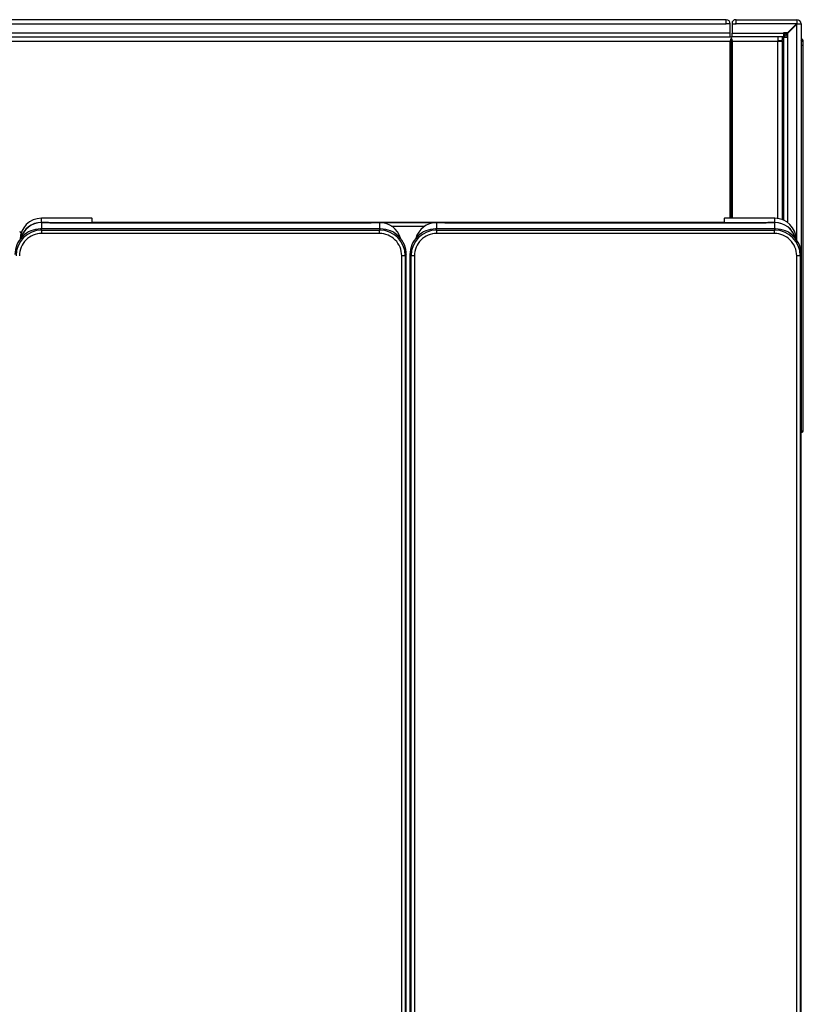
# Model space of a CAD drawing. Header units: millimetres. Extents: x -40 to 419, y 0 to 295.
# Tile 18 of 85: x 126 to 149, y 89 to 118. Entities that reach past the tile are written whole.
import ezdxf

# ---------------------------------------------------------------- set-up
doc = ezdxf.new("R2010")
doc.units = ezdxf.units.MM
doc.layers.add('BW4C_TWINTOWER_H', color=7, linetype='Continuous')
doc.layers.add('Standard', color=7, linetype='Continuous')

# ---------------------------------------------------------------- blocks, each defined once
blk = doc.blocks.new('SE3')
at = {"layer": 'BW4C_TWINTOWER_H', "color": 7, "linetype": 'Continuous'}
for p, q in [((146.716, 117.935), (111.276, 117.935)), ((146.716, 117.815), (146.716, 117.935)), ((147.006, 117.935), (146.994, 117.935)), ((147.006, 117.815), (147.006, 117.935)), ((147.006, 117.935), (148.766, 117.935)), ((148.766, 117.935), (148.766, 117.825)), ((111.276, 117.815), (146.716, 117.815)), ((146.836, 117.815), (146.716, 117.815)), ((146.836, 117.543), (146.836, 117.815)), ((146.886, 117.827), (146.886, 117.815)), ((146.886, 117.815), (147.006, 117.815)), ((146.886, 117.815), (146.886, 117.543)), ((146.986, 117.815), (146.986, 117.827)), ((146.994, 117.835), (147.006, 117.835)), ((148.756, 117.815), (147.006, 117.815)), ((148.756, 117.815), (148.496, 117.555)), ((148.506, 117.545), (148.766, 117.805)), ((148.766, 117.825), (148.756, 117.815)), ((148.766, 117.815), (148.756, 117.815)), ((148.766, 117.805), (148.776, 117.815)), ((148.766, 117.815), (148.776, 117.815)), ((148.766, 111.516), (148.766, 117.805)), ((148.776, 117.815), (148.886, 117.815)), ((148.886, 117.815), (148.886, 111.166)), ((146.836, 117.543), (111.156, 117.543)), ((111.156, 117.435), (146.836, 117.435)), ((146.836, 117.435), (146.836, 117.543)), ((146.836, 117.435), (146.886, 117.435)), ((146.866, 112.178), (146.866, 117.396)), ((146.886, 117.435), (146.886, 117.543)), ((146.886, 117.543), (148.376, 117.543)), ((148.376, 117.435), (146.886, 117.435)), ((148.218, 117.435), (148.218, 117.317)), ((148.336, 117.435), (148.336, 117.335)), ((148.358, 117.427), (148.336, 117.405)), ((148.358, 117.427), (148.336, 117.427)), ((148.336, 117.365), (148.378, 117.407)), ((148.366, 117.435), (148.358, 117.427)), ((148.376, 117.555), (148.376, 117.543)), ((148.496, 117.555), (148.376, 117.555)), ((148.376, 117.543), (148.376, 117.435)), ((148.376, 117.535), (148.43, 117.535)), ((148.376, 117.486), (148.431, 117.486)), ((148.386, 117.415), (148.378, 117.407)), ((148.378, 114.185), (148.378, 117.407)), ((148.386, 112.111), (148.386, 117.425)), ((148.386, 117.425), (148.494, 117.425)), ((148.48, 117.486), (148.431, 117.486)), ((148.431, 117.425), (148.431, 117.486)), ((148.48, 117.425), (148.48, 117.486)), ((148.494, 117.425), (148.494, 112.052)), ((148.494, 117.425), (148.506, 117.425)), ((148.506, 117.425), (148.506, 117.545)), ((111.156, 117.317), (146.836, 117.317)), ((146.836, 112.178), (146.836, 117.317)), ((146.896, 117.317), (148.218, 117.317)), ((146.896, 112.178), (146.896, 117.317)), ((148.218, 117.335), (148.336, 117.335)), ((148.218, 112.164), (148.218, 117.317)), ((148.218, 117.317), (148.336, 117.317)), ((148.266, 117.335), (148.248, 117.317)), ((148.288, 117.317), (148.306, 117.335)), ((148.336, 117.317), (148.336, 112.138)), ((148.902, 117.185), (148.886, 117.185)), ((148.951, 117.185), (148.902, 117.185)), ((148.902, 106.015), (148.902, 117.185)), ((148.951, 117.185), (148.951, 117.305)), ((148.951, 106.016), (148.951, 117.185)), ((148.378, 114.185), (148.336, 114.185)), ((148.386, 114.185), (148.378, 114.185)), ((148.952, 113.526), (148.951, 113.526)), ((148.952, 113.452), (148.951, 113.452)), ((148.952, 113.445), (148.951, 113.445)), ((148.952, 113.438), (148.951, 113.438)), ((148.952, 113.517), (148.952, 113.518)), ((148.952, 113.256), (148.951, 113.256)), ((148.952, 113.248), (148.951, 113.248)), ((148.952, 113.241), (148.951, 113.241)), ((148.952, 113.177), (148.951, 113.177)), ((148.952, 113.172), (148.951, 113.172)), ((148.952, 113.167), (148.951, 113.167)), ((148.952, 113.127), (148.951, 113.127)), ((148.952, 113.125), (148.951, 113.125)), ((148.952, 113.122), (148.951, 113.122)), ((148.952, 113.177), (148.952, 113.241)), ((148.952, 113.028), (148.951, 113.028)), ((148.952, 113.028), (148.951, 113.028)), ((148.951, 113.028), (148.951, 113.028)), ((148.952, 112.891), (148.951, 112.891)), ((148.952, 112.839), (148.951, 112.839)), ((148.952, 113.028), (148.952, 113.028)), ((148.952, 112.46), (148.951, 112.46)), ((148.952, 112.316), (148.951, 112.316)), ((148.952, 112.29), (148.951, 112.29)), ((128.327, 112.178), (126.866, 112.178)), ((126.866, 112.055), (126.866, 112.178)), ((128.327, 112.178), (126.866, 112.178)), ((126.866, 112.055), (148.126, 112.055)), ((126.866, 112.05), (126.866, 112.055)), ((126.866, 112.05), (126.866, 112.05)), ((127.028, 112.05), (126.866, 112.05)), ((126.866, 112.05), (126.866, 111.869)), ((127.028, 112.05), (126.866, 112.05)), ((127.028, 112.05), (127.028, 112.05)), ((127.112, 112.043), (127.098, 112.048)), ((127.123, 112.04), (127.109, 112.046)), ((127.192, 112.04), (127.192, 112.04)), ((136.35, 112.04), (127.192, 112.04)), ((136.35, 112.04), (127.192, 112.04)), ((128.327, 112.178), (128.33, 112.174)), ((128.335, 112.174), (128.33, 112.174)), ((128.337, 112.064), (128.335, 112.174)), ((128.387, 112.062), (146.606, 112.062)), ((136.35, 112.04), (136.35, 112.04)), ((136.433, 112.046), (136.419, 112.04)), ((136.444, 112.048), (136.43, 112.043)), ((136.514, 112.05), (136.514, 112.05)), ((136.676, 112.05), (136.514, 112.05)), ((136.676, 112.05), (136.514, 112.05)), ((136.676, 112.05), (136.676, 112.05)), ((136.676, 111.869), (136.676, 112.05)), ((137.012, 111.952), (137.98, 111.952)), ((138.316, 112.05), (138.316, 112.05)), ((138.478, 112.05), (138.316, 112.05)), ((138.316, 112.05), (138.316, 111.869)), ((138.478, 112.05), (138.316, 112.05)), ((138.478, 112.05), (138.478, 112.05)), ((138.562, 112.043), (138.548, 112.048)), ((138.573, 112.04), (138.559, 112.046)), ((138.642, 112.04), (138.642, 112.04)), ((147.8, 112.04), (138.642, 112.04)), ((147.8, 112.04), (138.642, 112.04)), ((146.657, 112.174), (146.656, 112.064)), ((146.662, 112.174), (146.657, 112.174)), ((146.665, 112.178), (146.662, 112.174)), ((148.126, 112.178), (146.665, 112.178)), ((148.126, 112.178), (146.665, 112.178)), ((147.8, 112.04), (147.8, 112.04)), ((147.883, 112.046), (147.869, 112.04)), ((147.894, 112.048), (147.88, 112.043)), ((147.964, 112.05), (147.964, 112.05)), ((148.126, 112.05), (147.964, 112.05)), ((148.126, 112.05), (147.964, 112.05)), ((148.126, 112.055), (148.126, 112.178)), ((148.126, 112.05), (148.126, 112.055)), ((148.126, 112.05), (148.126, 112.05)), ((148.126, 111.869), (148.126, 112.05)), ((148.336, 112.185), (148.378, 112.185)), ((148.378, 112.115), (148.378, 112.185)), ((148.378, 112.185), (148.386, 112.185)), ((148.952, 112.119), (148.951, 112.119)), ((148.952, 112.117), (148.951, 112.117)), ((148.952, 112.113), (148.951, 112.113)), ((148.952, 112.106), (148.951, 112.106)), ((148.952, 112.1), (148.951, 112.1)), ((148.952, 112.091), (148.951, 112.091)), ((148.952, 112.08), (148.951, 112.08)), ((148.952, 112.068), (148.951, 112.068)), ((148.952, 112.063), (148.951, 112.063)), ((148.952, 112.054), (148.951, 112.054)), ((148.952, 112.037), (148.951, 112.037)), ((148.952, 112.02), (148.951, 112.02)), ((148.952, 112.001), (148.951, 112.001)), ((148.952, 111.998), (148.951, 111.998)), ((148.952, 111.985), (148.951, 111.985)), ((148.952, 111.958), (148.951, 111.958)), ((148.952, 111.936), (148.951, 111.936)), ((136.7, 111.869), (126.842, 111.869)), ((126.842, 111.869), (126.876, 111.836)), ((126.876, 111.836), (136.667, 111.836)), ((126.876, 111.736), (126.876, 111.836)), ((136.667, 111.736), (126.876, 111.736)), ((136.667, 111.836), (136.7, 111.869)), ((136.667, 111.736), (136.667, 111.836)), ((148.15, 111.869), (138.292, 111.869)), ((138.292, 111.869), (138.326, 111.836)), ((138.326, 111.836), (148.117, 111.836)), ((138.326, 111.736), (138.326, 111.836)), ((148.117, 111.736), (138.326, 111.736)), ((148.117, 111.836), (148.15, 111.869)), ((148.117, 111.736), (148.117, 111.836)), ((148.952, 111.909), (148.951, 111.909)), ((148.952, 111.878), (148.951, 111.878)), ((148.952, 111.859), (148.951, 111.859)), ((148.952, 111.838), (148.951, 111.838)), ((148.952, 111.814), (148.951, 111.814)), ((148.952, 111.812), (148.951, 111.812)), ((148.952, 111.797), (148.951, 111.797)), ((148.952, 111.778), (148.951, 111.778)), ((148.952, 111.761), (148.951, 111.761)), ((148.952, 111.745), (148.951, 111.745)), ((148.952, 111.733), (148.951, 111.733)), ((148.952, 111.723), (148.951, 111.723)), ((148.952, 111.711), (148.951, 111.711)), ((148.952, 111.7), (148.951, 111.7)), ((148.952, 111.69), (148.951, 111.69)), ((148.952, 111.683), (148.951, 111.683)), ((148.952, 111.678), (148.951, 111.678)), ((148.952, 111.671), (148.951, 111.671)), ((148.952, 111.666), (148.951, 111.666)), ((148.952, 111.665), (148.951, 111.665)), ((148.951, 111.665), (148.951, 111.664)), ((148.952, 111.664), (148.951, 111.664)), ((148.952, 111.664), (148.952, 111.665)), ((148.952, 111.622), (148.951, 111.622)), ((148.952, 111.609), (148.951, 111.609)), ((148.952, 111.442), (148.951, 111.442)), ((148.952, 111.411), (148.951, 111.411)), ((148.952, 111.403), (148.951, 111.403)), ((148.952, 111.396), (148.951, 111.396)), ((148.952, 111.384), (148.951, 111.384)), ((137.311, 71.01), (137.311, 111.091)), ((137.411, 111.091), (137.311, 111.091)), ((137.444, 111.124), (137.411, 111.091)), ((137.411, 111.091), (137.411, 71.01)), ((137.444, 70.977), (137.444, 111.124)), ((137.581, 111.091), (137.548, 111.124)), ((137.548, 111.124), (137.548, 70.977)), ((137.581, 71.01), (137.581, 111.091)), ((137.681, 111.091), (137.581, 111.091)), ((137.681, 111.091), (137.681, 71.01)), ((148.761, 71.01), (148.761, 111.091)), ((148.861, 111.091), (148.761, 111.091)), ((148.894, 111.124), (148.861, 111.091)), ((148.861, 111.091), (148.861, 71.01)), ((148.894, 70.977), (148.894, 111.124)), ((148.952, 111.294), (148.951, 111.294)), ((148.952, 111.204), (148.951, 111.204)), ((148.952, 111.204), (148.951, 111.204)), ((148.952, 111.204), (148.951, 111.204)), ((148.951, 111.204), (148.951, 111.204)), ((148.951, 111.204), (148.951, 111.204)), ((148.952, 111.195), (148.951, 111.195)), ((148.951, 111.195), (148.951, 111.194)), ((148.952, 111.194), (148.951, 111.194)), ((148.952, 111.194), (148.951, 111.194)), ((148.951, 111.194), (148.951, 111.194)), ((148.952, 111.181), (148.951, 111.181)), ((148.952, 111.181), (148.951, 111.181)), ((148.951, 111.181), (148.951, 111.181)), ((148.952, 111.179), (148.951, 111.179)), ((148.952, 111.149), (148.951, 111.149)), ((148.952, 111.147), (148.951, 111.147)), ((148.951, 111.147), (148.951, 111.146)), ((148.952, 111.146), (148.951, 111.146)), ((148.952, 111.134), (148.951, 111.134)), ((148.951, 111.134), (148.951, 111.133)), ((148.952, 111.133), (148.951, 111.133)), ((148.952, 111.133), (148.951, 111.133)), ((148.951, 111.133), (148.951, 111.133)), ((148.952, 111.125), (148.951, 111.125)), ((148.951, 111.125), (148.951, 111.124)), ((148.952, 111.124), (148.951, 111.124)), ((148.952, 111.124), (148.951, 111.124)), ((148.951, 111.124), (148.951, 111.124)), ((148.952, 111.195), (148.952, 111.204)), ((148.952, 111.204), (148.952, 111.204)), ((148.952, 111.204), (148.952, 111.204)), ((148.952, 111.194), (148.952, 111.195)), ((148.952, 111.194), (148.952, 111.194)), ((148.952, 111.181), (148.952, 111.194)), ((148.952, 111.181), (148.952, 111.181)), ((148.952, 111.179), (148.952, 111.181)), ((148.952, 111.147), (148.952, 111.149)), ((148.952, 111.146), (148.952, 111.147)), ((148.952, 111.134), (148.952, 111.146)), ((148.952, 111.133), (148.952, 111.134)), ((148.952, 111.133), (148.952, 111.133)), ((148.952, 111.125), (148.952, 111.133)), ((148.952, 111.124), (148.952, 111.125)), ((148.952, 111.124), (148.952, 111.124)), ((148.952, 110.98), (148.951, 110.98)), ((148.952, 110.978), (148.951, 110.978)), ((148.952, 110.977), (148.951, 110.977)), ((148.952, 110.948), (148.951, 110.948)), ((148.952, 110.945), (148.951, 110.945)), ((148.952, 110.941), (148.951, 110.941)), ((148.952, 110.894), (148.951, 110.894)), ((148.952, 110.888), (148.951, 110.888)), ((148.952, 110.882), (148.951, 110.882)), ((148.952, 110.978), (148.952, 110.98)), ((148.952, 110.894), (148.952, 110.941)), ((148.952, 110.71), (148.951, 110.71)), ((148.952, 110.702), (148.951, 110.702)), ((148.952, 110.699), (148.951, 110.699)), ((148.952, 110.67), (148.951, 110.67)), ((148.952, 110.625), (148.951, 110.625)), ((148.952, 110.566), (148.951, 110.566)), ((148.952, 110.464), (148.951, 110.464)), ((148.952, 110.462), (148.951, 110.462)), ((148.952, 110.419), (148.951, 110.419)), ((148.952, 110.408), (148.951, 110.408)), ((148.952, 110.399), (148.951, 110.399)), ((148.952, 110.217), (148.951, 110.217)), ((148.952, 110.211), (148.951, 110.211)), ((148.952, 110.189), (148.951, 110.189)), ((148.952, 110.001), (148.951, 110.001)), ((148.952, 109.994), (148.951, 109.994)), ((148.952, 109.963), (148.951, 109.963)), ((148.952, 109.951), (148.951, 109.951)), ((148.952, 109.941), (148.951, 109.941)), ((148.952, 109.737), (148.951, 109.737)), ((148.952, 109.731), (148.951, 109.731)), ((148.952, 109.717), (148.951, 109.717)), ((148.952, 109.544), (148.951, 109.544)), ((148.952, 109.538), (148.951, 109.538)), ((148.952, 109.513), (148.951, 109.513)), ((148.952, 109.475), (148.951, 109.475)), ((148.952, 109.425), (148.951, 109.425)), ((148.952, 109.388), (148.951, 109.388)), ((148.952, 109.379), (148.951, 109.379)), ((148.952, 109.373), (148.951, 109.373)), ((148.952, 109.369), (148.951, 109.369)), ((148.952, 109.363), (148.951, 109.363)), ((148.952, 109.357), (148.951, 109.357)), ((148.952, 109.344), (148.951, 109.344)), ((148.952, 109.325), (148.951, 109.325)), ((148.952, 109.318), (148.951, 109.318)), ((148.952, 109.315), (148.951, 109.315)), ((148.952, 109.313), (148.951, 109.313)), ((148.952, 109.307), (148.951, 109.307)), ((148.952, 109.302), (148.951, 109.302)), ((148.952, 109.293), (148.951, 109.293)), ((148.952, 109.279), (148.951, 109.279)), ((148.952, 109.265), (148.951, 109.265)), ((148.952, 109.25), (148.951, 109.25)), ((148.952, 109.231), (148.951, 109.231)), ((148.952, 109.21), (148.951, 109.21)), ((148.952, 109.192), (148.951, 109.192)), ((148.952, 109.167), (148.951, 109.167)), ((148.952, 109.143), (148.951, 109.143)), ((148.952, 109.112), (148.951, 109.112)), ((148.952, 109.09), (148.951, 109.09)), ((148.952, 109.066), (148.951, 109.066)), ((148.952, 109.061), (148.951, 109.061)), ((148.952, 109.045), (148.951, 109.045)), ((148.952, 109.025), (148.951, 109.025)), ((148.952, 109.006), (148.951, 109.006)), ((148.952, 108.998), (148.951, 108.998)), ((148.952, 108.987), (148.951, 108.987)), ((148.952, 108.973), (148.951, 108.973)), ((148.952, 108.962), (148.951, 108.962)), ((148.952, 108.957), (148.951, 108.957)), ((148.952, 108.951), (148.951, 108.951)), ((148.952, 108.944), (148.951, 108.944)), ((148.952, 108.941), (148.951, 108.941)), ((148.952, 108.935), (148.951, 108.935)), ((148.952, 108.914), (148.951, 108.914)), ((148.952, 108.896), (148.951, 108.896)), ((148.952, 108.893), (148.951, 108.893)), ((148.952, 108.881), (148.951, 108.881)), ((148.952, 108.868), (148.951, 108.868)), ((148.952, 108.856), (148.951, 108.856)), ((148.952, 108.853), (148.951, 108.853)), ((148.952, 108.847), (148.951, 108.847)), ((148.952, 108.84), (148.951, 108.84)), ((148.952, 108.837), (148.951, 108.837)), ((148.952, 108.837), (148.951, 108.837)), ((148.951, 108.837), (148.951, 108.837)), ((148.952, 108.793), (148.951, 108.793)), ((148.952, 108.777), (148.951, 108.777)), ((148.952, 108.837), (148.952, 108.837)), ((148.952, 108.764), (148.951, 108.764)), ((148.952, 108.744), (148.951, 108.744)), ((148.952, 108.705), (148.951, 108.705)), ((148.952, 108.703), (148.951, 108.703)), ((148.951, 108.703), (148.951, 108.702)), ((148.952, 108.702), (148.951, 108.702)), ((148.952, 108.691), (148.951, 108.691)), ((148.952, 108.684), (148.951, 108.684)), ((148.952, 108.703), (148.952, 108.705)), ((148.952, 108.702), (148.952, 108.703)), ((148.952, 108.473), (148.951, 108.473)), ((148.952, 108.471), (148.951, 108.471)), ((148.952, 108.433), (148.951, 108.433)), ((148.952, 108.374), (148.951, 108.374)), ((148.952, 108.204), (148.951, 108.204)), ((148.952, 108.197), (148.951, 108.197)), ((148.952, 108.19), (148.951, 108.19)), ((148.952, 108.008), (148.951, 108.008)), ((148.952, 108), (148.951, 108)), ((148.952, 107.993), (148.951, 107.993)), ((148.952, 107.929), (148.951, 107.929)), ((148.952, 107.924), (148.951, 107.924)), ((148.952, 107.919), (148.951, 107.919)), ((148.952, 107.929), (148.952, 107.993)), ((148.952, 107.879), (148.951, 107.879)), ((148.952, 107.877), (148.951, 107.877)), ((148.952, 107.874), (148.951, 107.874)), ((148.952, 107.745), (148.951, 107.745)), ((148.952, 107.742), (148.951, 107.742)), ((148.952, 107.715), (148.951, 107.715)), ((148.952, 107.707), (148.951, 107.707)), ((148.952, 107.662), (148.951, 107.662)), ((148.952, 107.656), (148.951, 107.656)), ((148.952, 107.651), (148.951, 107.651)), ((148.952, 107.662), (148.952, 107.707)), ((148.952, 107.483), (148.951, 107.483)), ((148.952, 107.475), (148.951, 107.475)), ((148.952, 107.467), (148.951, 107.467)), ((148.952, 107.384), (148.951, 107.384)), ((148.952, 107.382), (148.951, 107.382)), ((148.952, 107.375), (148.951, 107.375)), ((148.952, 107.242), (148.951, 107.242)), ((148.952, 107.182), (148.951, 107.182)), ((148.952, 106.988), (148.951, 106.988)), ((148.952, 106.986), (148.951, 106.986)), ((148.952, 106.983), (148.951, 106.983)), ((148.952, 106.944), (148.951, 106.944)), ((148.952, 106.939), (148.951, 106.939)), ((148.952, 106.933), (148.951, 106.933)), ((148.952, 106.867), (148.951, 106.867)), ((148.952, 106.859), (148.951, 106.859)), ((148.952, 106.851), (148.951, 106.851)), ((148.952, 106.944), (148.952, 106.983)), ((148.952, 106.707), (148.951, 106.707)), ((148.952, 106.662), (148.951, 106.662)), ((148.952, 106.526), (148.951, 106.526)), ((148.902, 106.015), (148.894, 106.015)), ((148.902, 105.966), (148.894, 105.966))]:
    blk.add_line(p, q, dxfattribs=at)
for centre, radius, start, end in [((146.716, 117.815), 0.12, 0, 90), ((146.994, 117.827), 0.108, 90, 180), ((148.766, 117.815), 0.12, 0, 90), ((146.716, 117.815), 0.02, 0, 90), ((146.994, 117.827), 0.008, 90, 180), ((148.766, 117.815), 0.02, 0, 90), ((146.954, 117.317), 0.118, 138.2247, 180), ((146.778, 117.317), 0.118, 0, 41.7753), ((146.878, 117.443), 0.008, 270, 0), ((148.004, 117.499), 0.427, 358.1869, 4.8433), ((148.43, 117.485), 0.05, 0.5, 90), ((148.851, 117.305), 0.1, 0, 69.384), ((148.851, 117.305), 0.0501, 0.0307, 43.4797), ((148.914, 113.802), 3.504, 89.3879, 90.1989), ((126.866, 111.558), 0.62, 90.0118, 180.0118), ((148.126, 111.558), 0.62, 359.9882, 89.9882), ((126.842, 111.124), 0.744, 89.9961, 180.0039), ((126.876, 111.091), 0.745, 90.0026, 179.9974), ((126.286, 111.805), 0.05, 180, 270), ((136.667, 111.091), 0.745, 0.0026, 89.9974), ((136.7, 111.124), 0.744, 359.9961, 90.0039), ((138.292, 111.124), 0.744, 89.9961, 180.0039), ((138.326, 111.091), 0.745, 90.0026, 179.9974), ((148.117, 111.091), 0.745, 0.0026, 89.9974), ((148.15, 111.124), 0.744, 359.9961, 90.0039), ((148.915, 106.53), 0.515, 268.4542, 273.971), ((148.901, 106.016), 0.05, 270.5, 0)]:
    blk.add_arc(centre, radius, start, end, dxfattribs=at)
for centre, major_axis, ratio, start_param, end_param in [((126.866, 111.435), (-0.62, 0), 0.999391, 4.712389, 6.018934), ((126.866, 111.431), (0.62, 0), 0.999391, 1.570796, 2.877084), ((127.028, 112.048), (0.07, 0), 0.034899, 0.08732, 1.570796), ((127.098, 112.018), (-0.0111, -0.0279), 0.995583, 3.141593, 3.522467), ((127.112, 112.013), (-0.0111, -0.0279), 0.995583, 3.14268, 3.522467), ((127.192, 112.043), (-0.08, 0), 0.034899, 0.08732, 1.570796), ((128.387, 112.064), (-0.05, 0), 0.034894, 0.000609, 1.570796), ((136.35, 112.043), (0.08, 0), 0.034899, 4.712389, 5.278367), ((136.35, 112.043), (0.08, 0), 0.034899, -1.004818, -0.08732), ((136.43, 112.013), (0.0111, -0.0279), 0.995583, 2.760718, 3.140775), ((136.444, 112.018), (0.0111, -0.0279), 0.995583, 2.760718, 3.141593), ((136.514, 112.048), (0.07, 0), 0.034899, 1.570796, 3.054273), ((136.676, 111.431), (0.62, 0), 0.999391, 0.27506, 1.570796), ((138.316, 111.431), (0.62, 0), 0.999391, 1.570796, 2.877084), ((138.478, 112.048), (0.07, 0), 0.034899, 0.08732, 1.570796), ((138.548, 112.018), (-0.0111, -0.0279), 0.995583, 3.141593, 3.522467), ((138.562, 112.013), (-0.0111, -0.0279), 0.995583, 3.14268, 3.522467), ((138.642, 112.043), (0.08, 0), 0.034899, 3.228912, 4.712389), ((146.606, 112.064), (0.05, 0), 0.034894, 4.712389, 6.282576), ((147.8, 112.043), (0.08, 0), 0.034899, 4.712389, 5.278367), ((147.8, 112.043), (0.08, 0), 0.034899, -1.004818, -0.08732), ((147.88, 112.013), (0.0111, -0.0279), 0.995583, 2.760718, 3.140775), ((147.894, 112.018), (0.0111, -0.0279), 0.995583, 2.760718, 3.141593), ((147.964, 112.048), (0.07, 0), 0.034899, 1.570796, 3.054273), ((148.126, 111.435), (-0.62, 0), 0.999391, 3.395706, 4.712389), ((148.126, 111.431), (0.62, 0), 0.999391, 0.27506, 1.570796)]:
    blk.add_ellipse(centre, major_axis=major_axis, ratio=ratio, start_param=start_param, end_param=end_param, dxfattribs=at)
for points, degree in [([(148.902, 117.185), (148.902, 117.209), (148.902, 117.232), (148.902, 117.256), (148.902, 117.28), (148.902, 117.305)], 5), ([(126.876, 111.736), (126.706, 111.736), (126.371, 111.596), (126.231, 111.261), (126.231, 111.091)], 3), ([(137.311, 111.091), (137.311, 111.26), (137.171, 111.596), (136.836, 111.736), (136.667, 111.736)], 3), ([(138.326, 111.736), (138.156, 111.736), (137.821, 111.596), (137.681, 111.261), (137.681, 111.091)], 3), ([(148.761, 111.091), (148.761, 111.26), (148.621, 111.596), (148.286, 111.736), (148.117, 111.736)], 3)]:
    blk.add_open_spline(points, degree=degree, dxfattribs=at)
for points, knots in [([(127.109, 112.046), (127.107, 112.047), (127.105, 112.048), (127.101, 112.048), (127.095, 112.049), (127.082, 112.05), (127.058, 112.05), (127.039, 112.05), (127.03, 112.05), (127.028, 112.05)], [0, 0, 0, 0, 0.056453, 0.099845, 0.181259, 0.485048, 0.730237, 0.967998, 1, 1, 1, 1]), ([(127.192, 112.04), (127.182, 112.04), (127.164, 112.04), (127.139, 112.041), (127.125, 112.041), (127.119, 112.042), (127.118, 112.042), (127.118, 112.042)], [0, 0, 0, 0, 0.2387281, 0.4871348, 0.7021242, 0.8435238, 0.8875084, 0.8875084, 0.8875084, 0.8875084]), ([(136.419, 112.04), (136.42, 112.041), (136.422, 112.041), (136.423, 112.042), (136.424, 112.042), (136.423, 112.042), (136.42, 112.041), (136.41, 112.041), (136.4, 112.041), (136.393, 112.04)], [0, 0, 0, 0, 0.059838, 0.105355, 0.162262, 0.250718, 0.404716, 0.660868, 1, 1, 1, 1]), ([(136.514, 112.05), (136.504, 112.05), (136.487, 112.05), (136.463, 112.05), (136.449, 112.049), (136.442, 112.048), (136.438, 112.048), (136.435, 112.047), (136.433, 112.046)], [0, 0, 0, 0, 0.244269, 0.494346, 0.751628, 0.89117, 0.953226, 1, 1, 1, 1]), ([(138.559, 112.046), (138.557, 112.047), (138.555, 112.048), (138.551, 112.048), (138.545, 112.049), (138.532, 112.05), (138.508, 112.05), (138.489, 112.05), (138.48, 112.05), (138.478, 112.05)], [0, 0, 0, 0, 0.056453, 0.099845, 0.181259, 0.485048, 0.730237, 0.967998, 1, 1, 1, 1]), ([(138.642, 112.04), (138.632, 112.04), (138.614, 112.04), (138.589, 112.041), (138.575, 112.041), (138.569, 112.042), (138.568, 112.042), (138.568, 112.042)], [0, 0, 0, 0, 0.2387281, 0.4871348, 0.7021242, 0.8435238, 0.8875084, 0.8875084, 0.8875084, 0.8875084]), ([(147.869, 112.04), (147.87, 112.041), (147.872, 112.041), (147.873, 112.042), (147.874, 112.042), (147.873, 112.042), (147.87, 112.041), (147.86, 112.041), (147.85, 112.041), (147.843, 112.04)], [0, 0, 0, 0, 0.059838, 0.105355, 0.162262, 0.250718, 0.404716, 0.660868, 1, 1, 1, 1]), ([(147.964, 112.05), (147.954, 112.05), (147.937, 112.05), (147.913, 112.05), (147.899, 112.049), (147.892, 112.048), (147.888, 112.048), (147.885, 112.047), (147.883, 112.046)], [0, 0, 0, 0, 0.244269, 0.494346, 0.751628, 0.89117, 0.953226, 1, 1, 1, 1])]:
    blk.add_open_spline(points, degree=3, knots=knots, dxfattribs=at)

msp = doc.modelspace()

# ---------------------------------------------------------------- block references
at = {"layer": 'Standard'}
msp.add_blockref('SE3', (0, 0), dxfattribs=at)

doc.saveas('drawing.dxf')
